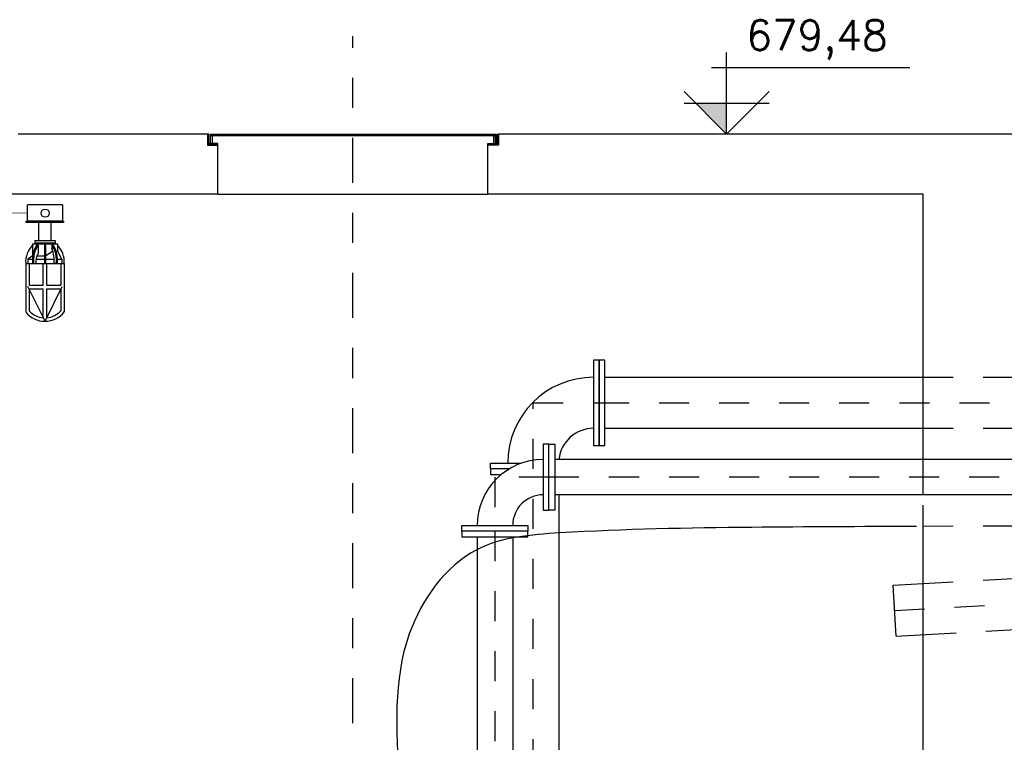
# Model space of a CAD drawing. Header units: millimetres. Extents: x 197878 to 197999, y 8707052 to 8707093.
# Tile 7 of 22: x 197887.45 to 197890.73, y 8707066.56 to 8707068.97. Entities that reach past the tile are written whole.
import ezdxf

# ---------------------------------------------------------------- set-up
doc = ezdxf.new("R2010")
doc.units = ezdxf.units.MM
doc.header["$LTSCALE"] = 0.1
doc.linetypes.add('DASHDOT', pattern=[1, 0.5, -0.25, 0, -0.25])
doc.linetypes.add('HIDDEN', pattern=[0.375, 0.25, -0.125])
for name, color, linetype in [('BAR-EIXOS', 7, 'DASHDOT'), ('BAR-PECAS', 2, 'Continuous'), ('EIXO', 7, 'DASHDOT'), ('ELE-DUTO', 8, 'Continuous'), ('ELE_LUMINÁ', 8, 'Continuous'), ('ELEVAÇÃO', 2, 'Continuous'), ('ESTRUTURA', 5, 'Continuous'), ('LFINA', 3, 'Continuous'), ('LGROSSA', 5, 'Continuous'), ('LIMHATRA', 2, 'HIDDEN'), ('PROJ', 7, 'HIDDEN'), ('TAMPA', 3, 'Continuous'), ('TEXTO', 2, 'Continuous')]:
    doc.layers.add(name, color=color, linetype=linetype)
doc.layers.add('DUTOS', color=8, linetype='Continuous', lineweight=0)
doc.styles.add('romans', font='romans.shx')

msp = doc.modelspace()

# ---------------------------------------------------------------- hatches: boundary and pattern name
at = {"layer": 'ELEVAÇÃO'}
msp.add_hatch(color=7, dxfattribs=at).paths.add_polyline_path([(197889.8072, 8707068.6865), (197889.7058, 8707068.6865), (197889.8072, 8707068.5851)])

# ---------------------------------------------------------------- linework, layer by layer
at = {"layer": 'BAR-EIXOS', "color": 7}
for p, q in [((197889.1627, 8707067.4698), (197889.1627, 8707067.6898)), ((197889.1627, 8707067.6898), (197889.3827, 8707067.6898)), ((197889.3827, 8707067.6898), (197890.9035, 8707067.6898)), ((197889.2152, 8707067.4423), (197889.0352, 8707067.4423)), ((197889.0352, 8707067.4423), (197889.0352, 8707067.2623)), ((197889.1628, 8707063.4698), (197889.1628, 8707067.4698)), ((197891.7152, 8707067.4423), (197889.2152, 8707067.4423)), ((197889.0352, 8707067.2623), (197889.0352, 8707065.2623)), ((197890.3672, 8707066.9975), (197890.8664, 8707067.0256))]:
    msp.add_line(p, q, dxfattribs=at)
at = {"layer": 'BAR-PECAS', "color": 7}
for p, q in [((197889.3827, 8707067.8323), (197889.3637, 8707067.8323)), ((197889.3637, 8707067.8323), (197889.3637, 8707067.5473)), ((197889.3827, 8707067.5473), (197889.3827, 8707067.8323)), ((197889.3827, 8707067.8323), (197889.3827, 8707067.5473)), ((197889.4017, 8707067.8323), (197889.3827, 8707067.8323)), ((197889.4017, 8707067.5473), (197889.4017, 8707067.8323)), ((197889.4017, 8707067.7748), (197890.4618, 8707067.7748)), ((197889.4017, 8707067.6048), (197890.4618, 8707067.6048)), ((197889.3637, 8707067.5473), (197889.3827, 8707067.5473)), ((197889.3827, 8707067.5473), (197889.4017, 8707067.5473)), ((197889.0202, 8707067.4698), (197889.0202, 8707067.4888)), ((197889.0202, 8707067.4888), (197889.123, 8707067.4888)), ((197891.6962, 8707067.5013), (197889.2342, 8707067.5013)), ((197889.0827, 8707067.4698), (197889.0202, 8707067.4698)), ((197889.0202, 8707067.4698), (197889.0202, 8707067.4508)), ((197889.0827, 8707067.4698), (197889.0202, 8707067.4698)), ((197889.0202, 8707067.4508), (197889.0559, 8707067.4508)), ((197891.6962, 8707067.3833), (197889.2342, 8707067.3833)), ((197889.2477, 8707067.3833), (197889.2477, 8707063.4888)), ((197889.1452, 8707067.2623), (197888.9252, 8707067.2623)), ((197888.9252, 8707067.2623), (197888.9252, 8707067.2433)), ((197888.9252, 8707067.2433), (197889.1452, 8707067.2433)), ((197888.9762, 8707067.2433), (197888.9762, 8707065.2623)), ((197889.0942, 8707067.2433), (197889.0942, 8707065.2623)), ((197889.1452, 8707067.2433), (197889.1452, 8707067.2623)), ((197890.3624, 8707067.0823), (197890.4622, 8707067.088)), ((197890.372, 8707066.9126), (197890.3624, 8707067.0823)), ((197890.372, 8707066.9126), (197890.4718, 8707066.9182))]:
    msp.add_line(p, q, dxfattribs=at)
at = {"layer": 'BAR-PECAS', "color": 7, "linetype": 'HIDDEN', "ltscale": 2}
for p, q in [((197890.4618, 8707067.7748), (197890.7618, 8707067.7748)), ((197890.4618, 8707067.6048), (197890.7618, 8707067.6048))]:
    msp.add_line(p, q, dxfattribs=at)
at = {"layer": 'BAR-PECAS', "color": 7, "linetype": 'HIDDEN', "ltscale": 4}
for p, q in [((197890.4622, 8707067.088), (197890.7618, 8707067.1048)), ((197890.4718, 8707066.9182), (197890.7713, 8707066.9351))]:
    msp.add_line(p, q, dxfattribs=at)
at = {"layer": 'BAR-PECAS', "color": 7}
for points in [[(197889.2152, 8707067.5523), (197889.1962, 8707067.5523), (197889.1962, 8707067.3323), (197889.2152, 8707067.3323)], [(197889.2152, 8707067.3323), (197889.2152, 8707067.5523), (197889.2342, 8707067.5523), (197889.2342, 8707067.3323)], [(197888.9252, 8707067.2623), (197888.9252, 8707067.2813), (197889.1452, 8707067.2813), (197889.1452, 8707067.2623)]]:
    msp.add_lwpolyline(points, close=True, dxfattribs=at)
for centre, radius, end in [((197889.3637, 8707067.4888), 0.286, 180), ((197889.3637, 8707067.4888), 0.116, 173.8076), ((197889.1962, 8707067.2813), 0.22, 180), ((197889.1962, 8707067.2813), 0.102, 180)]:
    msp.add_arc(centre, radius, 90, end, dxfattribs=at)
at = {"layer": 'DUTOS', "linetype": 'Continuous', "ltscale": 2}
msp.add_lwpolyline([(197887.4773, 8707068.3219), (197886.7147, 8707068.3249)], dxfattribs=at)
at = {"layer": 'EIXO', "color": 7, "ltscale": 3}
msp.add_line((197888.5618, 8707062.5724), (197888.5618, 8707068.9105), dxfattribs=at)
at = {"layer": 'ELE-DUTO', "linetype": 'HIDDEN', "ltscale": 2}
msp.add_lwpolyline([(197890.7618, 8707067.2794), (197890.4395, 8707067.2782)], dxfattribs=at)
at = {"layer": 'ELE-DUTO', "linetype": 'Continuous'}
msp.add_spline([(197890.4395, 8707067.2782), (197889.8916, 8707067.2748), (197889.251, 8707067.2563), (197888.9749, 8707067.2004), (197888.7498, 8707066.9199), (197888.7143, 8707066.4353), (197888.7109, 8707065.5944), (197888.65, 8707064.7601), (197888.475, 8707064.118), (197888.4622, 8707064.0535)], degree=3, dxfattribs=at)
at = {"layer": 'ELE_LUMINÁ'}
for p, q in [((197887.4773, 8707068.2952), (197887.4773, 8707068.3487)), ((197887.5944, 8707068.3487), (197887.5944, 8707068.2952)), ((197887.5944, 8707068.2952), (197887.4773, 8707068.2952)), ((197887.5151, 8707068.295), (197887.5151, 8707068.2952)), ((197887.556, 8707068.295), (197887.556, 8707068.2952)), ((197887.5152, 8707068.2302), (197887.5151, 8707068.2903)), ((197887.5561, 8707068.2302), (197887.556, 8707068.2903)), ((197887.5016, 8707068.2302), (197887.5697, 8707068.2303)), ((197887.5016, 8707068.2302), (197887.5017, 8707068.2189)), ((197887.5697, 8707068.2303), (197887.5697, 8707068.2189)), ((197887.4941, 8707068.2189), (197887.5772, 8707068.2189)), ((197887.4941, 8707068.2189), (197887.4942, 8707068.1797)), ((197887.5016, 8707068.2227), (197887.5697, 8707068.2227)), ((197887.513, 8707068.2151), (197887.5078, 8707068.2151)), ((197887.513, 8707068.2151), (197887.513, 8707068.1869)), ((197887.5338, 8707068.2151), (197887.5339, 8707068.1533)), ((197887.5338, 8707068.2151), (197887.5375, 8707068.2151)), ((197887.5375, 8707068.2151), (197887.5376, 8707068.1533)), ((197887.5376, 8707068.1798), (197887.5614, 8707068.1956)), ((197887.5583, 8707068.2151), (197887.5583, 8707068.2034)), ((197887.5583, 8707068.2151), (197887.5635, 8707068.2151)), ((197887.5746, 8707068.1963), (197887.5772, 8707068.1963)), ((197887.5772, 8707068.2189), (197887.5772, 8707068.1963)), ((197887.5924, 8707068.1685), (197887.5772, 8707068.1963)), ((197887.4942, 8707068.1797), (197887.4791, 8707068.1684)), ((197887.4791, 8707068.1684), (197887.4791, 8707068.1533)), ((197887.4791, 8707068.1684), (197887.4937, 8707068.1684)), ((197887.4942, 8707068.1797), (197887.4949, 8707068.1797)), ((197887.5056, 8707068.1684), (197887.5338, 8707068.1684)), ((197887.509, 8707068.1797), (197887.5338, 8707068.1798)), ((197887.5376, 8707068.1684), (197887.5659, 8707068.1684)), ((197887.5773, 8707068.1685), (197887.5924, 8707068.1685)), ((197887.5924, 8707068.1685), (197887.5924, 8707068.1533)), ((197887.4715, 8707068.1533), (197887.6, 8707068.1534)), ((197887.4715, 8707068.1533), (197887.4716, 8707067.9923)), ((197887.4828, 8707068.1533), (197887.4829, 8707068.0811)), ((197887.5301, 8707068.0811), (197887.5301, 8707068.1533)), ((197887.5415, 8707068.0811), (197887.5414, 8707068.1533)), ((197887.5886, 8707068.1533), (197887.5887, 8707068.0812)), ((197887.6, 8707068.1534), (197887.6001, 8707067.9924)), ((197887.5359, 8707067.9614), (197887.4791, 8707068.077)), ((197887.4829, 8707068.0811), (197887.5301, 8707068.0811)), ((197887.4829, 8707068.0698), (197887.483, 8707067.9964)), ((197887.4829, 8707068.0698), (197887.5301, 8707068.0698)), ((197887.5302, 8707067.9729), (197887.5301, 8707068.0698)), ((197887.5359, 8707067.9614), (197887.5925, 8707068.077)), ((197887.5415, 8707068.0811), (197887.5887, 8707068.0812)), ((197887.5415, 8707068.0698), (197887.5887, 8707068.0699)), ((197887.5415, 8707067.9729), (197887.5415, 8707068.0698)), ((197887.5887, 8707068.0699), (197887.5888, 8707067.9965)), ((197887.5359, 8707067.9614), (197887.5415, 8707067.9729))]:
    msp.add_line(p, q, dxfattribs=at)
msp.add_lwpolyline([(197887.5944, 8707068.3487), (197887.4773, 8707068.3487)], dxfattribs=at)
msp.add_lwpolyline([(197887.4732, 8707068.295), (197887.5978, 8707068.295), (197887.5978, 8707068.2903), (197887.4732, 8707068.2903)], close=True, dxfattribs=at)
msp.add_circle((197887.5363, 8707068.3215), 0.0136, dxfattribs=at)
for centre, radius, start, end in [((197887.5531, 8707068.1585), 0.0818, 136.2024, 183.6571), ((197887.5937, 8707068.1637), 0.1001, 149.0971, 185.9793), ((197887.5898, 8707068.1637), 0.0924, 146.2102, 186.467), ((197887.4816, 8707068.1635), 0.0925, 353.6862, 33.931), ((197887.4692, 8707068.1644), 0.0973, 353.4806, 23.6428), ((197887.4777, 8707068.1635), 0.1001, 354.1736, 31.0457), ((197887.5183, 8707068.1584), 0.0819, 356.4952, 43.9303), ((197887.5508, 8707068.1609), 0.0458, 145.4715, 189.5529), ((197887.5358, 8707068.0434), 0.0707, 221.64, 265.4427), ((197887.5358, 8707068.0434), 0.0707, 274.6335, 318.4361), ((197887.5358, 8707068.0434), 0.0821, 218.538, 321.5382)]:
    msp.add_arc(centre, radius, start, end, dxfattribs=at)
at = {"layer": 'ELEVAÇÃO', "color": 7, "linetype": 'Continuous'}
for p, q in [((197889.8072, 8707068.5851), (197889.8072, 8707068.8561)), ((197889.7572, 8707068.8061), (197890.4177, 8707068.8061)), ((197889.8072, 8707068.5851), (197889.6658, 8707068.7265)), ((197889.8072, 8707068.5851), (197889.9486, 8707068.7265)), ((197889.9486, 8707068.6865), (197889.6658, 8707068.6865))]:
    msp.add_line(p, q, dxfattribs=at)
at = {"layer": 'ESTRUTURA', "color": 7}
for p, q in [((197888.0768, 8707068.5851), (197887.4468, 8707068.5851)), ((197891.0207, 8707068.5851), (197889.0468, 8707068.5851)), ((197888.1118, 8707068.3851), (197888.1118, 8707068.5484)), ((197889.0118, 8707068.3851), (197889.0118, 8707068.5484)), ((197888.1118, 8707068.3851), (197887.4118, 8707068.3851)), ((197890.4618, 8707068.3851), (197889.0118, 8707068.3851)), ((197890.4618, 8707067.4513), (197890.4618, 8707068.3851)), ((197890.4618, 8707064.8851), (197890.4618, 8707067.3486))]:
    msp.add_line(p, q, dxfattribs=at)
at = {"layer": 'LFINA', "color": 7}
msp.add_line((197888.1118, 8707068.3851), (197889.0118, 8707068.3851), dxfattribs=at)
at = {"layer": 'LGROSSA', "color": 7}
for p, q in [((197888.0768, 8707068.5851), (197888.0768, 8707068.5484)), ((197889.0468, 8707068.5851), (197889.0468, 8707068.5484)), ((197888.0768, 8707068.5484), (197888.1118, 8707068.5484)), ((197889.0468, 8707068.5484), (197889.0118, 8707068.5484))]:
    msp.add_line(p, q, dxfattribs=at)
at = {"layer": 'LIMHATRA', "color": 7, "linetype": 'HIDDEN', "ltscale": 2}
msp.add_line((197890.4618, 8707067.3833), (197890.4618, 8707067.5013), dxfattribs=at)
at = {"layer": 'PROJ', "color": 7}
for p, q in [((197888.0768, 8707068.5819), (197888.0782, 8707068.5834)), ((197888.0768, 8707068.5775), (197888.0818, 8707068.5825)), ((197888.0768, 8707068.5731), (197888.0818, 8707068.5781)), ((197888.0768, 8707068.5687), (197888.0818, 8707068.5737)), ((197888.0768, 8707068.5642), (197888.0818, 8707068.5692)), ((197888.0768, 8707068.5598), (197888.0818, 8707068.5648)), ((197888.0768, 8707068.5554), (197888.0818, 8707068.5604)), ((197888.0768, 8707068.551), (197888.0818, 8707068.556)), ((197889.0468, 8707068.5775), (197889.0418, 8707068.5825)), ((197889.0468, 8707068.5731), (197889.0418, 8707068.5781)), ((197889.0468, 8707068.5687), (197889.0418, 8707068.5737)), ((197889.0468, 8707068.5642), (197889.0418, 8707068.5692)), ((197889.0468, 8707068.5598), (197889.0418, 8707068.5648)), ((197889.0468, 8707068.5554), (197889.0418, 8707068.5604)), ((197889.0468, 8707068.551), (197889.0418, 8707068.556)), ((197889.0468, 8707068.5819), (197889.0453, 8707068.5834)), ((197888.0786, 8707068.5484), (197888.0836, 8707068.5534)), ((197888.083, 8707068.5484), (197888.088, 8707068.5534)), ((197888.0874, 8707068.5484), (197888.0924, 8707068.5534)), ((197888.0918, 8707068.5484), (197888.0968, 8707068.5534)), ((197888.0962, 8707068.5484), (197888.1012, 8707068.5534)), ((197888.1006, 8707068.5484), (197888.1056, 8707068.5534)), ((197888.1051, 8707068.5484), (197888.1101, 8707068.5534)), ((197888.1095, 8707068.5484), (197888.1118, 8707068.5506)), ((197889.014, 8707068.5484), (197889.0118, 8707068.5506)), ((197889.0184, 8707068.5484), (197889.0134, 8707068.5534)), ((197889.0229, 8707068.5484), (197889.0179, 8707068.5534)), ((197889.0273, 8707068.5484), (197889.0223, 8707068.5534)), ((197889.0317, 8707068.5484), (197889.0267, 8707068.5534)), ((197889.0361, 8707068.5484), (197889.0311, 8707068.5534)), ((197889.0405, 8707068.5484), (197889.0355, 8707068.5534)), ((197889.045, 8707068.5484), (197889.04, 8707068.5534))]:
    msp.add_line(p, q, dxfattribs=at)
at = {"layer": 'TAMPA', "color": 7}
for p, q in [((197888.0818, 8707068.5851), (197888.0768, 8707068.5851)), ((197888.0818, 8707068.5534), (197888.0818, 8707068.5851)), ((197888.0868, 8707068.5788), (197888.0868, 8707068.5851)), ((197888.0868, 8707068.5851), (197889.0368, 8707068.5851)), ((197888.0868, 8707068.5534), (197888.0868, 8707068.5788)), ((197889.0368, 8707068.5788), (197888.0868, 8707068.5788)), ((197888.0931, 8707068.5788), (197888.0931, 8707068.5534)), ((197889.0304, 8707068.5788), (197889.0304, 8707068.5534)), ((197889.0368, 8707068.5851), (197889.0368, 8707068.5788)), ((197889.0368, 8707068.5534), (197889.0368, 8707068.5788)), ((197889.0418, 8707068.5534), (197889.0418, 8707068.5851)), ((197889.0418, 8707068.5851), (197889.0468, 8707068.5851)), ((197888.1118, 8707068.5534), (197888.0818, 8707068.5534)), ((197888.0931, 8707068.5534), (197888.0868, 8707068.5534)), ((197888.1118, 8707068.5484), (197888.1118, 8707068.5534)), ((197889.0118, 8707068.5484), (197889.0118, 8707068.5534)), ((197889.0118, 8707068.5534), (197889.0418, 8707068.5534)), ((197889.0304, 8707068.5534), (197889.0368, 8707068.5534))]:
    msp.add_line(p, q, dxfattribs=at)

# ---------------------------------------------------------------- texts
at = {"layer": 'TEXTO', "color": 7, "style": 'romans'}
msp.add_text('679,48', height=0.1, dxfattribs=at).set_placement((197889.8726, 8707068.8641))

doc.saveas('drawing.dxf')
